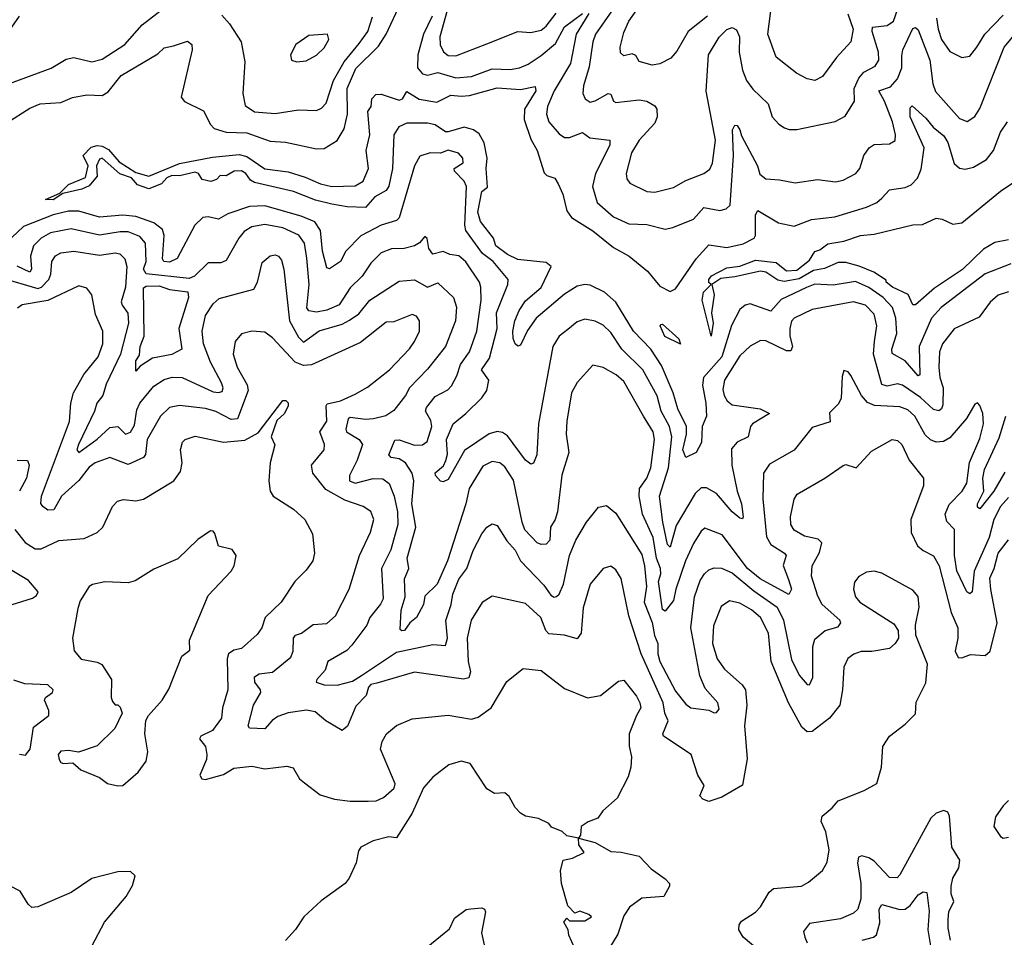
# Model space of a CAD drawing. Extents: x 1843161 to 1959474, y 907081 to 1016326.
# Tile 71 of 256: x 1862335 to 1866149, y 949566 to 953121. Entities that reach past the tile are written whole.
import ezdxf

# ---------------------------------------------------------------- set-up
doc = ezdxf.new("R2010")
doc.units = 0

msp = doc.modelspace()

# ---------------------------------------------------------------- linework, layer by layer
at = {"layer": '0CON20XD'}
for points in [[(1864003.5, 953205), (1863963, 953055), (1863964.3, 953024.3), (1863976.5, 952996.5), (1863995, 952983.1), (1864025, 952980.9), (1864145, 953027.6), (1864265, 953076), (1864315, 953072), (1864355, 953080), (1864375, 953096.1), (1864413.4, 953146.6)], [(1864635.5, 953165), (1864565.7, 953065), (1864555.2, 953034.8), (1864541.7, 952938.3), (1864519.1, 952865), (1864517.1, 952835), (1864525.6, 952815), (1864545, 952802.3), (1864565, 952806.5), (1864615, 952835.9), (1864625, 952832.5), (1864635, 952806.2), (1864645, 952800), (1864735, 952811.1), (1864765, 952806), (1864795, 952787.3), (1864802.9, 952775), (1864804.7, 952745), (1864795, 952720.9), (1864735.3, 952655), (1864704.7, 952605), (1864683.9, 952525), (1864687.3, 952505), (1864698.5, 952488.5), (1864765, 952455.4), (1864795, 952453.4), (1864868.3, 952471.7), (1864915, 952497.6), (1864985.3, 952524.7), (1865008.3, 952541.7), (1865018.4, 952565), (1865030.4, 952655), (1864993.9, 952843.9), (1865003.7, 952985), (1865045, 953053.6), (1865075, 953083.1), (1865095, 953090.8), (1865112.2, 953082.2), (1865122.9, 953055), (1865122.4, 952995), (1865135.6, 952925.6), (1865150.9, 952885), (1865175, 952852.2), (1865234.5, 952795), (1865250.6, 952745), (1865276, 952716), (1865298.3, 952701.7), (1865315.5, 952695.5), (1865345, 952696.4), (1865493.6, 952726.4), (1865533.1, 952746.9), (1865569.1, 952805), (1865567.6, 952855), (1865585.8, 952895), (1865605, 952918.4), (1865649.3, 952940.7), (1865663.3, 952965), (1865662.4, 952995), (1865637, 953075), (1865638.3, 953091.7), (1865695, 953098.8), (1865719.7, 953115), (1865755, 953216.2)], [(1862333.3, 953135), (1862255, 953024.3), (1862204.4, 952914.4), (1862210, 952895), (1862226.8, 952876.8), (1862285, 952870.5), (1862456.7, 952933.3), (1862515, 952968.2), (1862545, 952974.5), (1862615, 952958.2), (1862655, 952968.1), (1862742.5, 953025), (1862809.2, 953100.8), (1862895, 953166.6)], [(1862285, 952722.2), (1862375, 952778.2), (1862415, 952794.7), (1862495, 952800.4), (1862540.3, 952819.7), (1862595, 952830.5), (1862655, 952827.5), (1862678, 952842), (1862728.2, 952905), (1862870.8, 952989.2), (1862895, 953012.2), (1862930.6, 953019.4), (1862985, 953038.5), (1863001.5, 953025), (1863003.9, 953005), (1862961.4, 952821.4), (1862974.3, 952804.3), (1863047.5, 952767.5), (1863074.8, 952714.8), (1863089.2, 952699.2), (1863135, 952685.2), (1863215, 952683), (1863305, 952651), (1863365, 952646.2), (1863485, 952620.3), (1863515, 952622.2), (1863565, 952653.1), (1863592.1, 952697.9), (1863605.4, 952754.6), (1863603.8, 952855), (1863637.7, 952932.3), (1863725, 953018.9), (1863754.8, 953065), (1863801.8, 953165)], [(1864999.4, 953135), (1864924.3, 953075.7), (1864880.4, 952999.6), (1864857.8, 952972.2), (1864815, 952950), (1864785, 952945.6), (1864735, 952959.2), (1864722, 952982), (1864708.3, 952988.3), (1864675, 952981.1), (1864663.1, 952993.1), (1864661.5, 953015), (1864675, 953071.4), (1864695.3, 953115), (1864722.9, 953155)], [(1865543.7, 953143.7), (1865564.3, 953085), (1865555.3, 953035), (1865498.9, 952975), (1865445, 952901.1), (1865415, 952885.5), (1865385, 952891.5), (1865343.6, 952913.6), (1865265, 952976.2), (1865232.8, 953065), (1865249.3, 953185)], [(1863118.1, 953138.1), (1863148.1, 953105), (1863193.1, 953035), (1863208, 952958), (1863200, 952835), (1863208.8, 952788.8), (1863245, 952764.7), (1863325, 952758.2), (1863415, 952771.5), (1863485, 952769.5), (1863505, 952778.1), (1863522.1, 952797.9), (1863550.4, 952885), (1863591.8, 952958.2), (1863650.4, 953029.6), (1863683.9, 953075), (1863702.1, 953132.1)], [(1863932.4, 953135), (1863900, 953065), (1863878.1, 952985), (1863876.2, 952935), (1863895, 952910.9), (1863915, 952906.5), (1863955, 952916.7), (1864024.4, 952895.6), (1864085, 952900.7), (1864165, 952930.4), (1864235, 952928.4), (1864270.8, 952935), (1864305, 952949.5), (1864355, 952983), (1864411, 953029), (1864445, 953093.4), (1864515, 953144.7)], [(1864540, 953145), (1864491.2, 953065), (1864468.6, 952951.4), (1864405.6, 952845), (1864380, 952785), (1864375.9, 952755), (1864385, 952725.7), (1864425, 952678.5), (1864445, 952665.4), (1864465, 952665.3), (1864515, 952683.8), (1864543.5, 952663.5), (1864620.8, 952655), (1864621.8, 952635), (1864565.3, 952525), (1864553.6, 952475), (1864572.4, 952412.4), (1864635, 952357.5), (1864695, 952330.9), (1864765, 952327.7), (1864835, 952310), (1864865, 952315.6), (1864945, 952348.5), (1864985, 952393.2), (1865047.4, 952382.6), (1865071.7, 952388.3), (1865087.4, 952402.6), (1865100, 952595), (1865096.5, 952695), (1865105, 952712.7), (1865115, 952710.9), (1865124.7, 952695), (1865131.7, 952671.7), (1865193.5, 952555), (1865202.6, 952522.6), (1865225, 952504.5), (1865278.7, 952501.3), (1865338.9, 952488.9), (1865425, 952502.5), (1865495, 952493.6), (1865525, 952499.5), (1865574.7, 952525.3), (1865590, 952545), (1865605.5, 952595), (1865625.6, 952625), (1865645, 952638.2), (1865705, 952640), (1865726.6, 952653.4), (1865727.9, 952675), (1865716.1, 952725), (1865685.7, 952805), (1865663.3, 952845), (1865708.3, 952861.7), (1865735, 952891.8), (1865752.2, 952935), (1865751.7, 952981.7), (1865755.7, 953005), (1865795, 953086.9), (1865805, 953090.5), (1865815, 953081.5), (1865861.1, 952965), (1865872.6, 952872.6), (1865882.7, 952842.7), (1865975, 952738.5), (1866005, 952726.5), (1866035, 952746.5), (1866055, 952777.5), (1866148.6, 953015), (1866195, 953070.3)], [(1865887, 953127), (1865892.5, 953085), (1865906.4, 953045), (1865938.1, 952998.1), (1865984.5, 952974.5), (1866015, 952980), (1866043.2, 953015), (1866073.2, 953065), (1866145, 953138.4)], [(1863408.3, 952958.3), (1863445, 952962.2), (1863485, 952984.4), (1863515, 953012.5), (1863532.5, 953045), (1863527.5, 953065), (1863455, 953060), (1863405.6, 953025), (1863384.4, 952985), (1863388.8, 952965), (1863408.3, 952958.3)], [(1866174.8, 952175.2), (1866075, 952137), (1865905, 952006.3), (1865867.5, 951965), (1865818.8, 951855), (1865822, 951745), (1865815, 951741.5), (1865765, 951800.2), (1865715, 951828.6), (1865713.1, 951845), (1865733.5, 951905), (1865728.6, 951965), (1865715.8, 952005.8), (1865679.6, 952045), (1865625, 952083.4), (1865572.5, 952107.5), (1865486.7, 952093.3), (1865415, 952096.8), (1865383.1, 952083.1), (1865285, 952036.8), (1865245, 951992.1), (1865165, 952020.4), (1865145.3, 952014.7), (1865125, 951998.6), (1865093.1, 951936.9), (1865054.5, 951815), (1864983.8, 951735), (1864980.6, 951705), (1864993.6, 951635), (1864995.4, 951585), (1864979, 951545), (1864976.9, 951483.1), (1864955.8, 951445), (1864915.5, 951425.5), (1864904.6, 951455), (1864918.8, 951515), (1864917.7, 951545), (1864885, 951613.6), (1864866.8, 951675), (1864821.5, 951781.5), (1864780, 951845), (1864712.9, 951915), (1864645, 952027.5), (1864600.6, 952065), (1864545, 952092.4), (1864524.5, 952095.5), (1864495, 952089.4), (1864445, 952057.5), (1864335.4, 951965), (1864302.3, 951917.7), (1864275, 951860.8), (1864265, 951856), (1864255, 951866), (1864246.7, 951886.7), (1864245.9, 951915), (1864253.8, 951955), (1864270.3, 951995), (1864295, 952032.3), (1864355, 952083.9), (1864393.8, 952165), (1864375, 952180), (1864265, 952192.1), (1864225, 952212.1), (1864179.4, 952245), (1864170.2, 952275), (1864119.7, 952339.7), (1864110.5, 952375), (1864124.8, 952455.2), (1864147.8, 952472.2), (1864142.6, 952545), (1864146.6, 952585), (1864135, 952644.2), (1864115, 952679.2), (1864092.5, 952695), (1864057.5, 952705), (1863995, 952686.2), (1863985, 952686.5), (1863945, 952713.5), (1863915, 952720), (1863835, 952720.7), (1863804.5, 952705.5), (1863784.7, 952675), (1863780, 952545), (1863765, 952476.9), (1863755, 952459.5), (1863711.4, 952435), (1863675, 952393.8), (1863604.3, 952395.7), (1863545, 952406.1), (1863481.7, 952421.7), (1863396.2, 952455), (1863245, 952490.9), (1863229.3, 952499.3), (1863211.1, 952525), (1863195, 952536.1), (1863166.2, 952535), (1863135, 952516.4), (1863112.5, 952517.5), (1863098.2, 952501.8), (1863075.2, 952494.8), (1863042.7, 952502.7), (1863028.2, 952525), (1863015, 952530.3), (1862955, 952515.7), (1862925, 952517.6), (1862905, 952508.2), (1862884.5, 952485), (1862835, 952465.3), (1862791.8, 952481.8), (1862768, 952508), (1862723.8, 952523.8), (1862655, 952584.7), (1862645, 952580.4), (1862632.4, 952555), (1862635.3, 952515), (1862605, 952477.1), (1862575.9, 952464.1), (1862501.9, 952448.1), (1862465, 952423.4), (1862435.8, 952425), (1862491.3, 952448.7), (1862525, 952483.3), (1862589.9, 952510.1), (1862601, 952555), (1862581.2, 952595), (1862612.6, 952627.4), (1862635, 952633.4), (1862655, 952631.4), (1862678.7, 952618.7), (1862720.9, 952570.9), (1862785, 952529.2), (1862835, 952514.7), (1862955, 952564.7), (1863081.7, 952588.3), (1863185, 952599.2), (1863215, 952590.6), (1863285, 952543.3), (1863375, 952532.4), (1863441.1, 952511.1), (1863500.8, 952485), (1863545, 952474.8), (1863635, 952478.1), (1863666, 952495), (1863685.8, 952545), (1863676.9, 952615), (1863692, 952675), (1863684.1, 952765.9), (1863696.7, 952785), (1863698.8, 952815), (1863715, 952830.8), (1863735, 952832.2), (1863805, 952808.9), (1863817.8, 952815), (1863835, 952843.1), (1863883.2, 952813.2), (1863951.5, 952801.5), (1864005, 952829), (1864045.5, 952824.5), (1864078.1, 952828.1), (1864185, 952856.7), (1864275, 952851.2), (1864332.3, 952862.3), (1864334.6, 952845), (1864290.6, 952775), (1864289.7, 952735), (1864315, 952658.2), (1864339.7, 952615), (1864367.3, 952527.3), (1864377.3, 952517.3), (1864407.6, 952507.6), (1864420.6, 952485), (1864438.9, 952445), (1864455, 952380.8), (1864473.1, 952355), (1864555, 952303.8), (1864635, 952238.1), (1864695.6, 952205.6), (1864766.5, 952146.5), (1864815, 952089.2), (1864855, 952067.9), (1864875, 952078.1), (1864955.3, 952195), (1865005, 952249.6), (1865075, 952238.3), (1865137.5, 952252.5), (1865180.4, 952275), (1865185.2, 952285), (1865185.9, 952365), (1865195, 952382.5), (1865275, 952334.2), (1865335, 952321.6), (1865402.6, 952347.4), (1865492.5, 952357.5), (1865615.2, 952394.8), (1865655, 952413.2), (1865675, 952429.5), (1865705, 952462.7), (1865765, 952471.2), (1865788.8, 952481.2), (1865812.3, 952507.7), (1865827.7, 952542.3), (1865838.5, 952625), (1865784.4, 952745), (1865785, 952780), (1865792.4, 952787.6), (1865845, 952740.3), (1865873.3, 952705), (1865915, 952670.9), (1865930, 952645), (1865955, 952564.3), (1865975, 952545.5), (1865998, 952542), (1866030.2, 952549.8), (1866080.2, 952579.8), (1866107.9, 952615), (1866134.1, 952685.9), (1866161.1, 952725)], [(1865646, 951875), (1865655.7, 951935), (1865645, 951980.5), (1865611.8, 952015), (1865565, 952027.8), (1865405, 951998.2), (1865335.4, 951965), (1865325, 951953.1), (1865318, 951925), (1865318.6, 951895), (1865329.3, 951855), (1865322.2, 951837.8), (1865305, 951838.8), (1865225, 951877.7), (1865205, 951878.9), (1865165, 951856.8), (1865125, 951818.4), (1865065.2, 951725), (1865058.4, 951688.4), (1865064.7, 951665), (1865075.4, 951645), (1865095, 951629.3), (1865203.7, 951613.7), (1865239.4, 951595), (1865174.4, 951555), (1865166.5, 951545), (1865157.3, 951505), (1865114.3, 951485), (1865091.9, 951458.1), (1865093.9, 951395), (1865114.8, 951294.8), (1865131.5, 951245), (1865138.2, 951195), (1865135, 951188), (1865125, 951190.5), (1865095, 951214.7), (1865035, 951285.6), (1864995, 951307.6), (1864975, 951307.6), (1864951.2, 951285), (1864878.5, 951161.5), (1864855, 951078.1), (1864845, 951087.8), (1864826.3, 951175), (1864813.8, 951275), (1864848.5, 951385), (1864860.8, 951505), (1864852.5, 951545), (1864820.5, 951605), (1864805, 951664.6), (1864748.6, 951765), (1864667.9, 951845), (1864625, 951909.2), (1864595, 951937.7), (1864565, 951953.8), (1864525, 951960.5), (1864495, 951950.6), (1864458.4, 951921.6), (1864424.5, 951895), (1864400.7, 951855), (1864345.3, 951555), (1864338.9, 951435), (1864325, 951402.5), (1864315, 951399.4), (1864295, 951414.6), (1864225, 951508.4), (1864205, 951522.1), (1864185, 951525.2), (1864153.6, 951516.4), (1864058.3, 951451.7), (1863995, 951340.4), (1863975, 951330.9), (1863965, 951333.3), (1863946.4, 951355), (1863944.6, 951365.4), (1863977.1, 951392.9), (1863986.6, 951413.4), (1863991.8, 951438.3), (1863988.7, 951495), (1864014.1, 951555.9), (1864064, 951595), (1864125, 951656.2), (1864144.7, 951685), (1864152.6, 951725), (1864124.2, 951765), (1864155, 951810), (1864184.8, 951925), (1864182.4, 951985), (1864226.1, 952095), (1864227.9, 952115), (1864169.3, 952185), (1864127.4, 952215), (1864063.5, 952305), (1864059.3, 952325), (1864065.5, 952475), (1864057.1, 952495), (1864020, 952535), (1864018.2, 952545), (1864053.7, 952566.3), (1864052.1, 952585), (1864035, 952604.5), (1863995.3, 952615.3), (1863965.7, 952604.3), (1863924.7, 952605.3), (1863885, 952592.9), (1863864.2, 952555), (1863805, 952353.6), (1863795, 952342.8), (1863735, 952325.2), (1863656.4, 952283.6), (1863599.2, 952225), (1863577.7, 952185), (1863535, 952155.8), (1863525, 952160), (1863508.5, 952225), (1863500.2, 952305), (1863478.2, 952338.1), (1863425, 952360), (1863285, 952399.7), (1863225, 952397.3), (1863141.2, 952368.8), (1863105, 952348.9), (1863065, 952357.5), (1863045, 952354.6), (1863014.1, 952325), (1862945, 952196.5), (1862915, 952181.7), (1862894.2, 952184.2), (1862888.4, 952195), (1862895.5, 952285), (1862888.9, 952308.9), (1862855, 952334.4), (1862785, 952359.4), (1862735, 952363.6), (1862645, 952355.9), (1862565, 952379), (1862525, 952378.8), (1862465, 952365.6), (1862349.5, 952320.5), (1862305, 952277.2)], [(1866165, 952268.9), (1866112, 952258), (1866068.1, 952231.9), (1865986.9, 952153.1), (1865879.2, 952080.8), (1865805, 952016), (1865795, 952016.7), (1865777.1, 952057.1), (1865716.2, 952085), (1865692, 952105), (1865691.7, 952111.7), (1865643.4, 952143.4), (1865586.7, 952166.7), (1865535, 952181.1), (1865505, 952180), (1865452.4, 952157.6), (1865410.6, 952149.4), (1865355, 952117.9), (1865296.8, 952106.7), (1865271.9, 952111.9), (1865225, 952142.7), (1865205, 952147.5), (1865105, 952124.8), (1865051.2, 952118.8), (1865015.7, 952095), (1865024.8, 952055), (1865015.3, 951985), (1865021.6, 951945), (1865013.3, 951895), (1864979, 952035), (1864984.4, 952065.6), (1865013.3, 952095), (1865005, 952103.3), (1865004.7, 952114.7), (1865015, 952128.4), (1865075, 952159.3), (1865125, 952166.8), (1865185, 952189.4), (1865265, 952180.4), (1865305, 952148.8), (1865345, 952151.3), (1865395, 952190), (1865415, 952223.8), (1865435, 952230), (1865465, 952252.9), (1865527, 952263), (1865592.5, 952285), (1865645, 952290.5), (1865795, 952326.4), (1865832.2, 952327.8), (1865885, 952352.5), (1865908.8, 952348.8), (1865949.5, 952329.5), (1865985, 952333.8), (1866135, 952456.5), (1866205, 952504.7)], [(1864062.9, 951245), (1863992.3, 951025), (1863952.4, 950935), (1863905, 950888), (1863900, 950855), (1863871.9, 950805), (1863846.9, 950785), (1863825.6, 950755), (1863815, 950753.2), (1863808.9, 950758.9), (1863813.6, 950833.6), (1863828, 950885), (1863825.3, 950954.7), (1863843.3, 950995), (1863836.3, 951035), (1863869.2, 951155), (1863854.8, 951245), (1863862.2, 951335), (1863855.2, 951365), (1863829.7, 951405), (1863805, 951419.8), (1863774.4, 951425), (1863765.4, 951435), (1863787.8, 951492.2), (1863805, 951493.3), (1863865, 951472.8), (1863895.2, 951474.8), (1863913.4, 951486.6), (1863932.3, 951545), (1863927.8, 951567.8), (1863907.6, 951605), (1863911, 951619), (1863945, 951661.1), (1863993.2, 951686.7), (1864007.3, 951702.7), (1864029, 951741), (1864042.4, 951785), (1864078.2, 951835), (1864106.6, 951915), (1864123.1, 952035), (1864121.8, 952085), (1864115.8, 952105), (1864063.4, 952183.4), (1864036.3, 952206.3), (1864001.5, 952211.5), (1863975, 952223.6), (1863935, 952212.9), (1863920.7, 952235), (1863914, 952274), (1863905, 952281.2), (1863883.6, 952256.4), (1863864.7, 952245.3), (1863825, 952235.3), (1863775, 952233.9), (1863735, 952217.5), (1863695, 952178.2), (1863662, 952128), (1863615, 952082.3), (1863572.9, 952017.1), (1863524.6, 951995.4), (1863485, 951987.9), (1863455, 951993.2), (1863447.3, 952005), (1863457.2, 952095), (1863447.6, 952197.6), (1863438.1, 952255), (1863416.3, 952286.3), (1863355, 952314.4), (1863285, 952327.2), (1863235, 952318.6), (1863205, 952300), (1863183.8, 952275), (1863135, 952188.5), (1863115, 952179.6), (1863065, 952179.1), (1863012.7, 952127.3), (1862991.8, 952118.2), (1862825, 952136.3), (1862814.4, 952155), (1862824.8, 952185), (1862823.3, 952255), (1862801.3, 952281.3), (1862755, 952298.8), (1862725, 952299.8), (1862645, 952286.6), (1862535, 952311.5), (1862454.5, 952295), (1862418.4, 952275), (1862388.4, 952245), (1862377.5, 952205), (1862381.6, 952155), (1862375, 952143.5), (1862325, 952166.9)], [(1862265, 952121.6), (1862405, 952079.4), (1862420.4, 952085), (1862448.5, 952115), (1862456.2, 952135), (1862459.7, 952185), (1862474.1, 952205.9), (1862495, 952218.6), (1862545, 952224.2), (1862645, 952209.5), (1862705, 952217.4), (1862723.7, 952213.7), (1862742.5, 952195), (1862750.2, 952165), (1862744.8, 952085), (1862728.8, 952028.8), (1862731.8, 952015), (1862754.8, 951984.8), (1862756.8, 951945), (1862725.8, 951825), (1862670.4, 951709.6), (1862657.4, 951665), (1862633.9, 951635), (1862624.8, 951605), (1862562.9, 951475), (1862557.3, 951455), (1862564.6, 951444.6), (1862635, 951495.6), (1862685, 951541.7), (1862715, 951545.3), (1862745, 951516.1), (1862765, 951523.3), (1862779.5, 951550.5), (1862789.7, 951610.3), (1862800.7, 951635), (1862855, 951701.1), (1862895, 951727.1), (1862925.7, 951735.7), (1862965, 951734.4), (1863085, 951680), (1863105, 951676.3), (1863119.1, 951680.9), (1863123.4, 951695), (1863117, 951715), (1863074, 951795), (1863047.4, 951865), (1863042.3, 951915), (1863055.3, 951975), (1863085, 952020), (1863108.5, 952041.5), (1863242.7, 952077.3), (1863256.7, 952105), (1863275, 952180.8), (1863305, 952206.4), (1863325, 952210), (1863337.5, 952205), (1863349.2, 952189.2), (1863358.7, 952155), (1863379.8, 951955), (1863415, 951890.7), (1863435, 951872.5), (1863495, 951915.6), (1863585, 951941.9), (1863613.4, 951956.6), (1863648.7, 951981.3), (1863691.6, 952035), (1863805, 952108.4), (1863865, 952113.3), (1863915, 952085.2), (1863955, 952101.6), (1864015.4, 952045), (1864027.3, 952007.3), (1864023.2, 951955), (1863984.1, 951855), (1863915, 951767.7), (1863845, 951695.5), (1863830, 951665), (1863785, 951606.9), (1863753, 951587), (1863705.3, 951575.3), (1863675, 951572.5), (1863615, 951579.8), (1863608.2, 951575), (1863598.2, 951535), (1863600.9, 951525), (1863650, 951495), (1863662.8, 951475), (1863642.7, 951415), (1863612.8, 951355), (1863612.2, 951335), (1863635.3, 951325.3), (1863705, 951343.4), (1863742.2, 951342.2), (1863766, 951325), (1863785.6, 951275), (1863798.2, 951215), (1863800.4, 951165), (1863773.1, 951066.9), (1863737.1, 950995), (1863742.7, 950877.3), (1863733.2, 950856.8), (1863692.1, 950805), (1863679.6, 950775), (1863622.5, 950697.5), (1863602.4, 950677.6), (1863529.2, 950635), (1863518.8, 950601.2), (1863485.7, 950565), (1863483.8, 950555), (1863515.2, 950544.8), (1863565, 950543.4), (1863625, 950558.1), (1863658.9, 950581.1)], [(1865235, 949485.6), (1865137.4, 949567.4), (1865121.5, 949595), (1865122.5, 949615), (1865130.9, 949629.1), (1865185, 949663.8), (1865205.2, 949684.8), (1865238.8, 949741.2), (1865254.7, 949755.3), (1865363.3, 949765), (1865390.7, 949779.3), (1865444.5, 949825.5), (1865462.4, 949857.6), (1865470.5, 949905), (1865457.5, 949975), (1865440, 950015), (1865444.2, 950035), (1865482.7, 950067.3), (1865505, 950095.6), (1865606.7, 950135), (1865655, 950162.5), (1865673.8, 950225), (1865678.8, 950305), (1865704.3, 950345.7), (1865765, 950392), (1865805, 950432.5), (1865807.5, 950477.5), (1865845, 950552.5), (1865851.1, 950625), (1865806.4, 950736.4), (1865805.8, 950775), (1865820, 950845), (1865815, 950886), (1865795, 950910.6), (1865675, 950976.7), (1865645, 950984.5), (1865615, 950981.1), (1865585.4, 950964.6), (1865568.3, 950941.7), (1865564.4, 950915), (1865572.7, 950885), (1865590, 950865), (1865720.7, 950780.7), (1865738, 950755), (1865738.8, 950725), (1865726.7, 950705), (1865704.3, 950685.7), (1865636.6, 950673.4), (1865595, 950673.5), (1865566.2, 950663.8), (1865543.7, 950646.3), (1865527.6, 950612.4), (1865522.7, 950525), (1865512.2, 950465), (1865471.5, 950415), (1865405, 950363.1), (1865385, 950362.9), (1865365, 950380), (1865313.2, 950475), (1865245.9, 950635), (1865236.1, 950745), (1865204.6, 950805), (1865170, 950835), (1865125, 950860.4), (1865085, 950870), (1865052.2, 950847.8), (1865022.6, 950772.6), (1865019.5, 950705), (1865036.9, 950645), (1865065, 950605.4), (1865134, 950544), (1865146.4, 950525), (1865151.4, 950465), (1865142.9, 950385), (1865152.7, 950257.3), (1865134.5, 950155.5), (1865055, 950108.6), (1865005, 950092.9), (1864981.3, 950101.3), (1864969.2, 950115), (1864986.7, 950155), (1864961.8, 950195), (1864935.6, 950275), (1864829.5, 950345), (1864826.2, 950355), (1864847.6, 950405), (1864834.8, 950435), (1864827.9, 950475), (1864743, 950665), (1864695, 950811.2), (1864665, 950956.2), (1864645, 950990), (1864625, 951004.3), (1864595.4, 950994.6), (1864545, 950934), (1864517.3, 950842.7), (1864510, 950745), (1864495, 950722.9), (1864445, 950736.5), (1864385, 950742.2), (1864373.6, 950755), (1864353.6, 950805), (1864295, 950860), (1864165, 950888.5), (1864126.3, 950863.7), (1864084.2, 950795), (1864068.8, 950725), (1864072.2, 950635), (1864081.9, 950595), (1864075, 950572), (1864055, 950566.2), (1863865, 950593.8), (1863718.7, 950551.3), (1863695, 950545.6), (1863686.1, 950535), (1863677.5, 950502.5), (1863637.9, 950462.1), (1863605, 950384.3), (1863585, 950367.8), (1863521.1, 950405), (1863479.6, 950439.6), (1863446.5, 950446.5), (1863375, 950436.3), (1863335, 950421.5), (1863313.5, 950406.5), (1863285, 950373.5), (1863226.1, 950376.1), (1863220.7, 950385), (1863241.1, 950465), (1863269.1, 950515), (1863268.4, 950525), (1863246.4, 950555), (1863244.5, 950575.5), (1863263, 950587), (1863315, 950593.1), (1863385, 950651.5), (1863394.7, 950675), (1863395.7, 950725), (1863403.5, 950736.5), (1863426.7, 950745), (1863471.8, 950778.2), (1863525, 950781.9), (1863558.1, 950811.9), (1863611.2, 950915), (1863651.2, 951045), (1863694.8, 951135.2), (1863706.6, 951185), (1863695.7, 951215.7), (1863665.2, 951235.2), (1863595, 951259.5), (1863520.6, 951300.6), (1863471.1, 951365), (1863466.2, 951395), (1863514.5, 951455), (1863516.2, 951475), (1863497.3, 951525), (1863524.4, 951565.6), (1863522.4, 951625), (1863526.9, 951633.1), (1863577.8, 951645), (1863635, 951670), (1863683, 951697), (1863767.8, 951765), (1863845, 951845.6), (1863865, 951874.4), (1863883.6, 951915), (1863884.4, 951955), (1863872.8, 951972.8), (1863855, 951978.5), (1863785, 951950.6), (1863755, 951950), (1863655, 951870), (1863465.8, 951784.2), (1863435, 951781.7), (1863402.7, 951795), (1863315, 951888.2), (1863285, 951910.5), (1863234.6, 951914.6), (1863195, 951904.5), (1863169.6, 951875), (1863162.5, 951825), (1863178, 951775), (1863216.3, 951706.3), (1863220.6, 951685), (1863179.6, 951575), (1863155, 951572.9), (1863095, 951603.4), (1863055, 951614.3), (1862954, 951626), (1862915, 951618.5), (1862880.4, 951585), (1862829.5, 951495), (1862823.2, 951436.8), (1862815.4, 951425), (1862755, 951397.9), (1862685, 951425.4), (1862627.8, 951405), (1862605, 951387.5), (1862564.6, 951335.4), (1862497.6, 951275), (1862467.3, 951222.7), (1862445, 951220.5), (1862425, 951235.7), (1862417.2, 951247.2), (1862420, 951275), (1862528.7, 951565), (1862533.2, 951635), (1862543.2, 951675), (1862583.8, 951746.2), (1862638.8, 951815), (1862657.1, 951865), (1862657.8, 951915), (1862628.5, 951978.5), (1862615.4, 952055.4), (1862595, 952081.4), (1862565, 952090.6), (1862445, 952033), (1862345, 952016.5), (1862326.4, 952003.6)], [(1862785, 951760), (1862785, 951800), (1862798.8, 951821.2), (1862801.4, 951855), (1862818, 951895), (1862815, 952082), (1862825, 952089.2), (1862875, 952090.5), (1862915, 952075.5), (1862986.6, 952066.6), (1862989.4, 952045), (1862951.2, 951925), (1862963.3, 951845), (1862924.2, 951824.2), (1862850, 951810), (1862801.7, 951778.3), (1862785, 951760)], [(1866165, 952066.9), (1866125, 952053.6), (1866095, 952026.5), (1866051.2, 951968.8), (1865955, 951923.2), (1865910, 951865), (1865898.4, 951835), (1865895.7, 951775), (1865899.8, 951735), (1865912.1, 951695), (1865911.2, 951628.8), (1865906, 951614), (1865895, 951605.4), (1865875, 951611.6), (1865825, 951658), (1865755, 951705.8), (1865735, 951710.5), (1865695, 951701.4), (1865675, 951707.7), (1865642, 951825), (1865646, 951875)], [(1864895, 951864.2), (1864834.1, 951894.1), (1864816, 951935), (1864820, 951940), (1864825, 951941.4), (1864887.9, 951885), (1864895, 951864.2)], [(1866165, 951269.7), (1866134, 951235), (1866109, 951185), (1866090.9, 951115), (1866032.9, 950985), (1866024.3, 950905), (1866015, 950896.9), (1866004.1, 950905), (1865965.5, 950985.5), (1865956.5, 951045), (1865956.6, 951146.6), (1865927.1, 951177.1), (1865920, 951205), (1865935, 951242.7), (1865985.3, 951295), (1866003.7, 951326.3), (1866014.9, 951405.1), (1866055, 951498.1), (1866068.8, 951555), (1866065.4, 951595), (1866055, 951626.7), (1866045, 951636.7), (1866035, 951631.2), (1866003.2, 951576.8), (1865938.5, 951501.5), (1865913, 951487), (1865885, 951484.8), (1865863.6, 951493.6), (1865842.7, 951512.7), (1865802, 951585), (1865775, 951609.8), (1865745, 951621.2), (1865646.1, 951626.1), (1865618.8, 951638.8), (1865596.5, 951665), (1865555, 951743.3), (1865545, 951756.7), (1865527.5, 951762.5), (1865521.2, 951738.8), (1865517.5, 951655), (1865507.4, 951632.6), (1865472.3, 951597.7), (1865475, 951563.8), (1865405, 951541.8), (1865335, 951453.5), (1865240.3, 951399.7), (1865216.5, 951365), (1865214.1, 951265), (1865227.9, 951117.9), (1865245, 951087.7), (1865297.5, 951055), (1865304.5, 951045), (1865292.7, 951007.3), (1865313, 950953), (1865324.5, 950915), (1865315, 950894.4), (1865203.8, 950955), (1865153.9, 950995), (1865056.5, 951125), (1864988.8, 951151.2), (1864975, 951139.4), (1864945, 951091.5), (1864914.4, 951025), (1864877, 950915), (1864868.4, 950871.6), (1864835, 950829.5), (1864825, 950836.5), (1864810.1, 950945), (1864818.5, 950975), (1864817.1, 950995), (1864802.4, 951035), (1864788.5, 951115), (1864747.1, 951205), (1864734.3, 951275), (1864736.7, 951305), (1864764.3, 951345), (1864780.2, 951385), (1864794.8, 951495), (1864789.3, 951525), (1864751.2, 951585), (1864675, 951720), (1864646.2, 951745), (1864595, 951773.8), (1864555, 951782.2), (1864494.2, 951715.8), (1864472.2, 951675), (1864454.2, 951565.8), (1864452.5, 951515), (1864462, 951445), (1864435, 951356.2), (1864418.6, 951215), (1864410, 951185), (1864391.3, 951155), (1864389.1, 951105), (1864375, 951089.6), (1864355, 951088.6), (1864340, 951095), (1864292.4, 951145), (1864281.1, 951175), (1864247.6, 951337.6), (1864215, 951389.5), (1864195, 951404.6), (1864165, 951410), (1864129.1, 951390.9), (1864076.1, 951305), (1864062.9, 951245)], [(1862316.6, 951146.6), (1862356.4, 951096.4), (1862395, 951070.9), (1862418.8, 951071.2), (1862486.9, 951103.1), (1862585, 951111.8), (1862635.3, 951134.7), (1862657.8, 951155), (1862694.3, 951235), (1862714.6, 951255.4), (1862737.8, 951262.2), (1862785, 951257.8), (1862815, 951264.2), (1862932, 951335), (1862958.6, 951371.4), (1862964.3, 951405), (1862958, 951455), (1862965.7, 951485), (1862976, 951495), (1863015, 951507.7), (1863125, 951484.5), (1863207.7, 951492.3), (1863259.3, 951520.7), (1863355, 951646.2), (1863365.9, 951645.9), (1863375, 951637.5), (1863375.8, 951625), (1863360.8, 951595), (1863331.1, 951568.9), (1863309.2, 951505), (1863324, 951474), (1863306, 951404), (1863300, 951335), (1863305.6, 951295), (1863317.1, 951275), (1863395.6, 951225), (1863440, 951185), (1863469.7, 951129.7), (1863477.5, 951055), (1863470.8, 951025), (1863445, 950988), (1863401.4, 950945), (1863348.1, 950865), (1863286.2, 950805), (1863273.8, 950765), (1863255, 950740), (1863195, 950685.5), (1863165, 950679.3), (1863144.7, 950665), (1863139.3, 950645), (1863141.5, 950525), (1863120.7, 950455), (1863116.7, 950415), (1863081.9, 950368.1), (1863036.7, 950345), (1863031.4, 950335), (1863054.5, 950305), (1863059.6, 950275), (1863058.5, 950255), (1863032.5, 950195), (1863040.5, 950180.5), (1863055, 950177.3), (1863125, 950196.4), (1863165, 950221.2), (1863235, 950228.8), (1863285, 950219.5), (1863369.7, 950229.7), (1863395, 950223.3), (1863419.7, 950179.7), (1863438.8, 950165), (1863498.8, 950118.8), (1863555, 950101.1), (1863615, 950093.1), (1863685, 950093.1), (1863715.6, 950094.4), (1863745, 950107.5), (1863785.8, 950144.2), (1863789.2, 950160.8), (1863733.3, 950295), (1863740, 950325), (1863755.8, 950355), (1863795, 950386.5), (1863855, 950412.9), (1863995, 950426.7), (1864085, 950411.8), (1864110.8, 950419.2), (1864161.4, 950455), (1864222.2, 950557.8), (1864285, 950607.5), (1864355, 950600), (1864445, 950530), (1864535, 950494.3), (1864585, 950502.5), (1864655, 950558.8), (1864675, 950562), (1864725, 950500), (1864737.5, 950475), (1864741.1, 950455), (1864724, 950426), (1864695.5, 950354.5), (1864696.4, 950306.4), (1864705.6, 950265), (1864702.9, 950225), (1864692.4, 950187.6), (1864650, 950105), (1864594.3, 950055.7), (1864575, 950027.5), (1864536.7, 950013.3), (1864510, 949995), (1864507.5, 949962.5), (1864500, 949950), (1864565, 949933.8), (1864625, 949898.5), (1864665, 949896.4), (1864735, 949880.8), (1864781.7, 949831.7), (1864835, 949792.5), (1864852.5, 949775), (1864852.5, 949765), (1864830, 949725), (1864745, 949717.5), (1864697, 949683), (1864675, 949650), (1864651.7, 949578.3), (1864620, 949525)], [(1866151.3, 951368.7), (1866109.1, 951295), (1866055, 951225.8), (1866045, 951232.5), (1866044.8, 951245), (1866069.8, 951295), (1866066.6, 951345), (1866072, 951378), (1866129, 951501), (1866154.8, 951584.8)], [(1863658.9, 950581.1), (1863795, 950671.1), (1863935, 950701), (1863985, 950696.2), (1863992.8, 950725), (1863985.9, 950794.1), (1864007.1, 950855), (1864012.7, 950895), (1864036, 950954), (1864066.9, 950995), (1864091.9, 951065), (1864125, 951130), (1864145, 951155.6), (1864165, 951168.1), (1864185, 951162), (1864222.6, 951102.6), (1864255, 951066.4), (1864275.2, 951025.2), (1864365, 950930.2), (1864392.1, 950892.1), (1864405, 950884.1), (1864415, 950886.1), (1864425, 950895.5), (1864441.3, 950935), (1864464.8, 951045.2), (1864489.6, 951105), (1864531.1, 951175), (1864576.9, 951233.1), (1864608.8, 951238.8), (1864645, 951210), (1864745, 951049.5), (1864755.6, 951005.6), (1864763.4, 950925), (1864753.6, 950865), (1864784.6, 950785.4), (1864794.4, 950735), (1864807, 950705), (1864807.5, 950665), (1864815.4, 950635), (1864875, 950520), (1864915, 950470), (1864935, 950455.4), (1865005, 950445.8), (1865025, 950436), (1865035, 950437.5), (1865045, 950450), (1865039.6, 950475), (1864990.2, 950530.2), (1864969.3, 950579.3), (1864934.8, 950765), (1864948.9, 950885), (1864971.7, 950948.3), (1864987.8, 950975), (1865005, 950990), (1865025, 950997.2), (1865054, 950996), (1865095, 950978.4), (1865178.8, 950908.8), (1865269.4, 950845), (1865293.9, 950795), (1865325, 950642.5), (1865355, 950581.2), (1865385, 950545.8), (1865395, 950543.8), (1865407.1, 950572.9), (1865407.4, 950692.6), (1865415, 950721.1), (1865455, 950754.8), (1865505, 950768.7), (1865516, 950785), (1865512, 950795), (1865444.2, 950855), (1865427.4, 950887.4), (1865401.9, 950965), (1865404.7, 951005), (1865433.2, 951056.7), (1865441.9, 951095), (1865428.8, 951108.8), (1865375, 951120.5), (1865335, 951143.8), (1865322.9, 951165), (1865320.9, 951195), (1865335, 951263.8), (1865346.4, 951283.6), (1865454.2, 951345), (1865525.4, 951394.6), (1865535, 951397.5), (1865575.2, 951384.8), (1865635, 951449.6), (1865715, 951494.4), (1865735, 951490.6), (1865751.9, 951475), (1865780.9, 951415), (1865836.5, 951345), (1865836.2, 951315), (1865787.5, 951185), (1865788.2, 951135), (1865813.5, 951083.5), (1865835, 951064.6), (1865875, 951043.8), (1865896.7, 951005), (1865943.8, 950825), (1865969, 950765), (1865969.1, 950725), (1865958.4, 950675), (1865970.2, 950650.2), (1865985, 950648.4), (1866018.5, 950661.5), (1866075, 950658.1), (1866094.8, 950675.2), (1866121, 950785), (1866096.9, 950913.1), (1866092.9, 950957.1), (1866109.8, 950995), (1866125, 951054.6), (1866165, 951105.5)], [(1862325, 951414.6), (1862365, 951414), (1862372.5, 951395), (1862361.3, 951345), (1862335.2, 951294.8)], [(1862715, 950152.5), (1862735, 950154.2), (1862794.5, 950205.5), (1862825, 950248.8), (1862831.1, 950285), (1862820, 950355), (1862824.2, 950405.8), (1862833.8, 950425), (1862887.5, 950485), (1862912.7, 950527.3), (1862963.3, 950655), (1862995, 950678.8), (1862993, 950717), (1863065, 950890), (1863154.2, 950985), (1863165.6, 951005), (1863173.8, 951045), (1863158.3, 951068.3), (1863105, 951081.2), (1863091.2, 951131.2), (1863085, 951140), (1863075, 951141.2), (1863025, 951108), (1862947.6, 951032.4), (1862855, 950992.9), (1862783.1, 950946.9), (1862755, 950939.5), (1862665, 950943.3), (1862616.8, 950933.2), (1862604.2, 950925), (1862569.8, 950870.2), (1862560.3, 950840.3), (1862539.4, 950725), (1862546.3, 950676.3), (1862573.8, 950643.8), (1862635, 950632.5), (1862652.9, 950622.9), (1862690.6, 950565), (1862690, 950495), (1862695, 950480), (1862705, 950467.5), (1862715, 950467.5), (1862725, 950457.5), (1862732.5, 950435), (1862703.8, 950375), (1862635, 950308), (1862563, 950283), (1862525, 950290), (1862495, 950288), (1862484.4, 950275), (1862488.8, 950255), (1862495, 950243.8), (1862505, 950240), (1862541.7, 950241.7), (1862572.5, 950215), (1862645, 950186), (1862675, 950162), (1862715, 950152.5)], [(1862265, 950842.7), (1862385, 950880), (1862400, 950890), (1862406.6, 950905), (1862369, 950949), (1862285, 950998.4)], [(1862335, 950276.2), (1862358, 950272), (1862375.7, 950295), (1862389.1, 950380.9), (1862447.7, 950425), (1862448.2, 950445), (1862431.1, 950485), (1862435, 950495.5), (1862462.9, 950515), (1862465.6, 950525), (1862443.8, 950545), (1862355, 950548.1), (1862312.1, 950562.1)], [(1864485, 949522.5), (1864462.5, 949575), (1864460, 949595), (1864442.5, 949625), (1864455, 949640), (1864465, 949630), (1864525, 949630), (1864550, 949645), (1864540, 949655), (1864505, 949667.5), (1864485, 949660), (1864458.3, 949688.3), (1864434.5, 949774.5), (1864430, 949825), (1864440.8, 949865), (1864476.5, 949873.5), (1864521.2, 949895), (1864501.2, 949925), (1864500, 949950), (1864455, 949960), (1864436.1, 949976.1), (1864395, 949992.5), (1864385, 950007.5), (1864345, 950026.2), (1864295, 950036.2), (1864275, 950046.7), (1864255, 950068.8), (1864231.3, 950111.3), (1864215, 950126), (1864175, 950124), (1864145, 950141.2), (1864079.7, 950239.7), (1864045, 950249.2), (1863997.5, 950235), (1863935, 950186.2), (1863900, 950145), (1863855, 950047.5), (1863795, 949952), (1863765, 949955.7), (1863705, 949940), (1863656.7, 949915), (1863648.3, 949901.7), (1863638.8, 949855), (1863612, 949795), (1863596, 949775), (1863503, 949707), (1863435.7, 949645), (1863403.7, 949596.3), (1863365, 949554)], [(1866165, 950096), (1866145, 950076.2), (1866115, 950033.3), (1866109.2, 949995), (1866135, 949956.2), (1866145, 949950)], [(1865941.3, 949555), (1865931.6, 949601.6), (1865931.7, 949635), (1865934.8, 949665.2), (1865953.8, 949705), (1865943.8, 949735), (1865942.7, 949765), (1865950.3, 949795), (1865972.7, 949835), (1865977.5, 949865), (1865945.9, 949915), (1865937.3, 950035), (1865930.5, 950050.5), (1865915, 950057.8), (1865885, 950047.5), (1865865, 950027.5), (1865745, 949808), (1865733.7, 949796.3), (1865705, 949797.8), (1865645, 949860.9), (1865625, 949874.1), (1865597.6, 949882.4), (1865585, 949877.1), (1865580.3, 949855), (1865593.6, 949775), (1865593.2, 949715), (1865581.3, 949675), (1865565, 949659.2), (1865515, 949637.5), (1865395, 949619.6), (1865371.7, 949588.3), (1865376.7, 949566.7), (1865385.3, 949545)], [(1866145, 949950), (1866165, 949953.8)], [(1862615.5, 949534.5), (1862664.4, 949625), (1862747.5, 949725), (1862772.4, 949767.6), (1862782.5, 949805), (1862765, 949820.8), (1862715, 949820.5), (1862615, 949794.5), (1862535, 949740.5), (1862405, 949684.5), (1862382.2, 949682.2), (1862368.6, 949695), (1862337.5, 949745), (1862295, 949767.5)], [(1865598, 949555), (1865642.8, 949567.2), (1865654.1, 949575.9), (1865667.4, 949622.6), (1865664.8, 949675), (1865675, 949693.1), (1865745, 949674.1), (1865765, 949675.3), (1865785, 949689.6), (1865815, 949730.8), (1865835, 949742.9), (1865849.5, 949739.5), (1865858.1, 949668.1), (1865852.6, 949595), (1865869.7, 949495)], [(1863895, 949513.8), (1864000.5, 949599.5), (1864020, 949640), (1864065, 949674), (1864083.3, 949676.7), (1864125, 949680), (1864135.6, 949675.6), (1864140, 949665), (1864123.7, 949583.7), (1864136.9, 949525)]]:
    msp.add_lwpolyline(points, dxfattribs=at)

doc.saveas('drawing.dxf')
